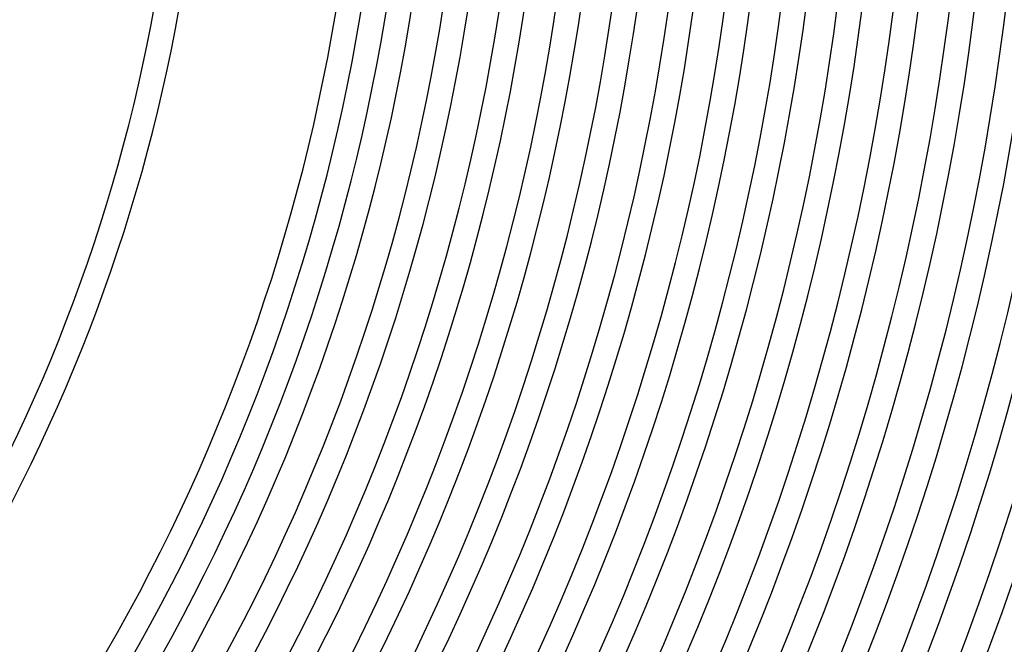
# Model space of a CAD drawing. Header units: millimetres. Extents: x -535 to 535, y -535 to 535.
# Tile 86 of 106: x 251 to 410, y -152 to -51. Entities that reach past the tile are written whole.
import ezdxf

# ---------------------------------------------------------------- set-up
doc = ezdxf.new("R2010")
doc.units = ezdxf.units.MM
doc.layers.add('THICK', color=7, linetype='Continuous')

msp = doc.modelspace()

# ---------------------------------------------------------------- linework, layer by layer
at = {"layer": 'THICK'}
for radius, start, end in [(449, 315.1966, 359.8034), (458, 315.1821, 359.8179), (467, 315.1667, 359.8333), (476, 315.15, 359.85), (277, 315.4132, 359.5868), (281, 315.4073, 359.5927), (306, 315.374, 359.626), (310, 315.3696, 359.6303), (314, 315.3636, 359.6364), (318, 315.3603, 359.6397), (323, 315.3545, 359.6455), (327, 315.3504, 359.6496), (332, 315.3452, 359.6549), (336, 315.341, 359.659), (341, 315.3355, 359.6645), (345, 315.3322, 359.6679), (350, 315.3255, 359.6745), (354, 315.3237, 359.6763), (359, 315.3153, 359.6847), (363, 315.3157, 359.6843), (368, 315.3049, 359.6951), (372, 315.308, 359.692), (377, 315.2942, 359.7058), (381, 315.3008, 359.6993), (386, 315.2832, 359.7168), (390, 315.2938, 359.7062), (395, 315.2719, 359.7281), (399, 315.2872, 359.7128), (404, 315.2604, 359.7396), (408, 315.2809, 359.7191), (413, 315.2485, 359.7515), (417, 315.2748, 359.7252), (422, 315.2362, 359.7638), (426, 315.269, 359.731), (431, 315.2236, 359.7764), (435, 315.2635, 359.7366), (440, 315.2104, 359.7896), (444, 315.2581, 359.7419), (453, 315.253, 359.747), (462, 315.248, 359.752), (471, 315.2433, 359.7567), (480, 315.2387, 359.7612), (486, 315.2168, 359.7833), (490, 315.2335, 359.7665)]:
    msp.add_arc((0, 0), radius, start, end, dxfattribs=at)

doc.saveas('drawing.dxf')
